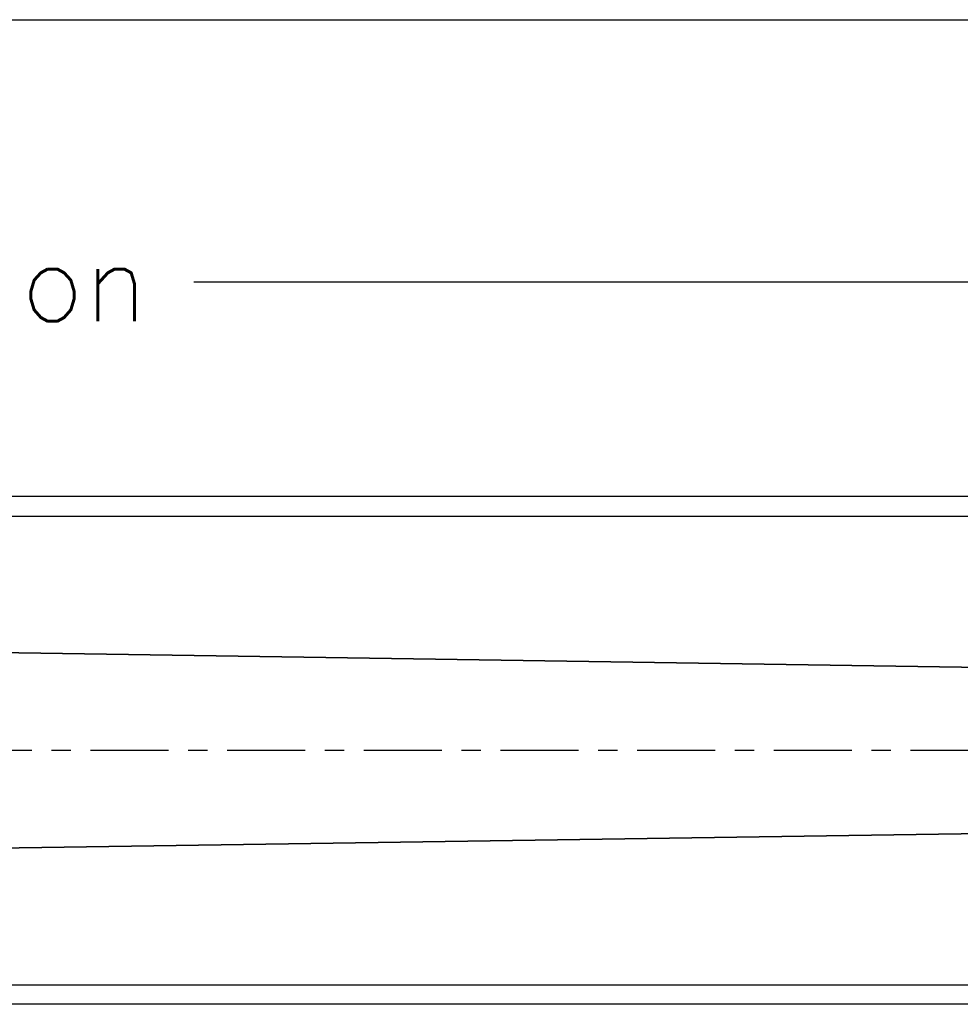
# Model space of a CAD drawing. Header units: millimetres. Extents: x -21605 to -18755, y -21786 to -19786.
# Tile 7 of 9: x -19479 to -19238, y -20088 to -19836. Entities that reach past the tile are written whole.
import ezdxf

# ---------------------------------------------------------------- set-up
doc = ezdxf.new("R2010")
doc.units = ezdxf.units.MM
doc.header["$LTSCALE"] = 5
doc.header["$PDMODE"] = 34
doc.header["$PDSIZE"] = 3
doc.linetypes.add('CENTER', pattern=[7, 4, -1, 1, -1])
doc.layers.add('center', color=8, linetype='CENTER')
doc.layers.add('RAMME', color=7, linetype='Continuous')
doc.layers.add('DIMS', color=7, linetype='Continuous', lineweight=15)
doc.layers.add('STOCK', color=5, linetype='Continuous', lineweight=35)
doc.styles.add('ROMANS', font='romans')
doc.dimstyles.new('Text 20', dxfattribs={"dimtxt": 20, "dimasz": 15, "dimexe": 10, "dimexo": 0, "dimgap": 0, "dimtad": 0, "dimdsep": 46, "dimtxsty": 'ROMANS', "dimcen": 10, "dimazin": 2, "dimtfac": 0.65, "dimtofl": 0, "dimtmove": 0, "dimatfit": 0, "dimfxl": 1, "dimtolj": 1, "dimarcsym": 0})

# ---------------------------------------------------------------- blocks, each defined once
blk = doc.blocks.new('*D27')
at = {"layer": 'DEFPOINTS', "color": 0, "transparency": 16777216}
for p in [(-19047.19, -19903.07), (-20122.69, -19957.98), (-19047.19, -19957.98)]:
    blk.add_point(p, dxfattribs=at)
at = {"layer": 'DIMS', "color": 0, "lineweight": -2, "transparency": 16777216}
for p, q in [((-20122.69, -19957.98), (-20122.69, -19893.07)), ((-19047.19, -19957.98), (-19047.19, -19893.07)), ((-20107.69, -19903.07), (-19685.68, -19903.07)), ((-19062.19, -19903.07), (-19434.25, -19903.07))]:
    blk.add_line(p, q, dxfattribs=at)
at = {"layer": 'DIMS', "color": 0, "transparency": 16777216}
for points in [[(-20107.69, -19900.57), (-20107.69, -19905.57), (-20122.69, -19903.07)], [(-19062.19, -19900.57), (-19062.19, -19905.57), (-19047.19, -19903.07)]]:
    blk.add_solid(points, dxfattribs=at)
at = {"layer": 'DIMS', "color": 0, "transparency": 16777216, "insert": (-19559.97, -19903.07), "char_height": 20, "attachment_point": 5, "style": 'ROMANS'}
blk.add_mtext('\\A1;Check dimension', dxfattribs=at)

msp = doc.modelspace()

# ---------------------------------------------------------------- linework, layer by layer
for p, q in [((-19047.19, -19957.978), (-20122.69, -19957.978)), ((-20122.69, -19962.978), (-19047.19, -19962.978)), ((-20122.69, -20082.978), (-19047.19, -20082.978)), ((-19047.19, -20087.978), (-20122.69, -20087.978))]:
    msp.add_line(p, q)
at = {"layer": 'center'}
msp.add_line((-18880.688, -20022.978), (-20892.69, -20022.978), dxfattribs=at)
at = {"layer": 'RAMME'}
msp.add_line((-21555.194, -19835.899), (-18805.194, -19835.899), dxfattribs=at)
at = {"layer": 'STOCK'}
for p, q in [((-19847.69, -19992.478), (-19147.69, -20002.978)), ((-19147.69, -20042.978), (-19847.69, -20053.478))]:
    msp.add_line(p, q, dxfattribs=at)

# ---------------------------------------------------------------- dimensions: what is measured, and where the dimension line sits
at = {"layer": 'DIMS'}
dim = msp.add_linear_dim(base=(-19047.19, -19903.075), p1=(-20122.69, -19957.978), p2=(-19047.19, -19957.978), text='Check dimension', dimstyle='Text 20', override={"dimarcsym": 1}, dxfattribs=at)
dim.commit()
dim.dimension.update_dxf_attribs({"geometry": '*D27', "text_midpoint": (-19559.967, -19903.075), "dimtype": 160})

doc.saveas('drawing.dxf')
